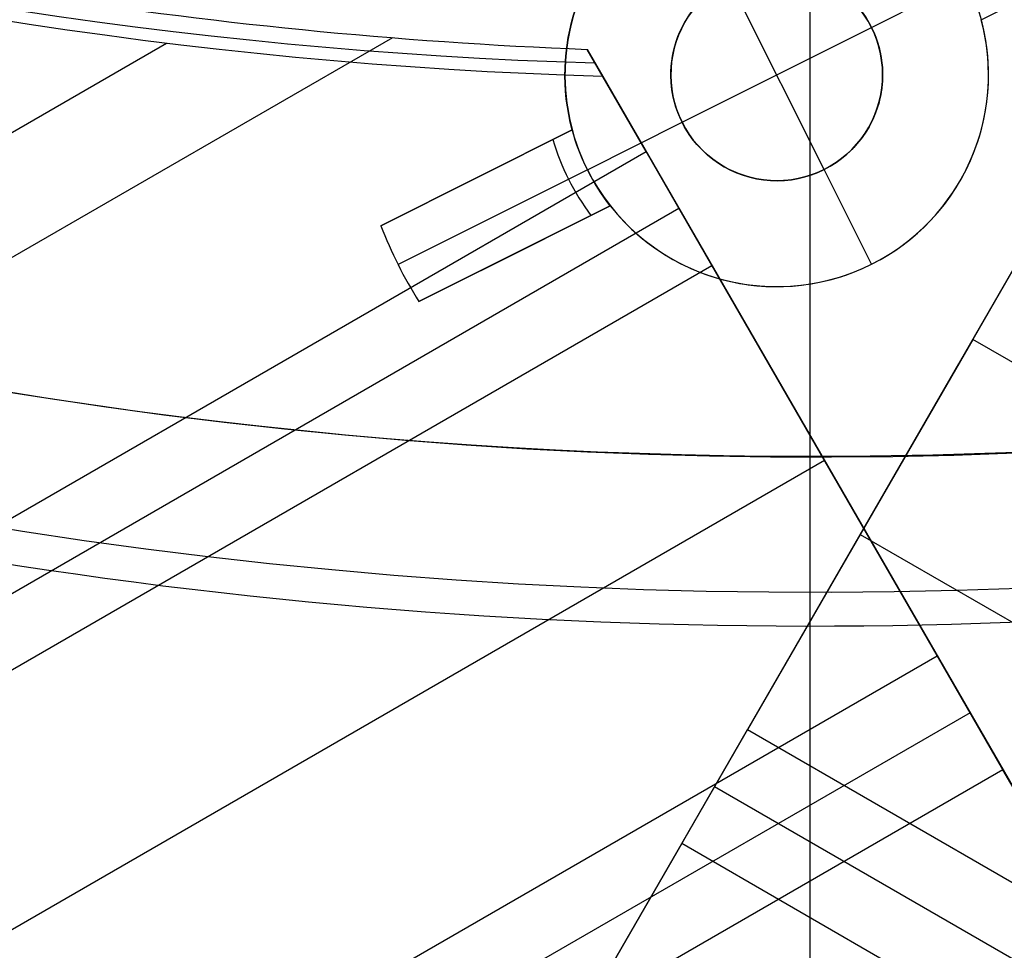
# Model space of a CAD drawing. Extents: x 16119 to 17321, y -6854 to -5812.
# Tile 12 of 68: x 16710 to 16722, y -6537 to -6526. Entities that reach past the tile are written whole.
import ezdxf

# ---------------------------------------------------------------- set-up
doc = ezdxf.new("R2010")
doc.units = 0
doc.layers.get('0').update_dxf_attribs({"linetype": 'CONTINUOUS'})
doc.layers.add('BLANCO_METALICO', color=7, linetype='CONTINUOUS')
doc.layers.add('COLOR', color=7, linetype='CONTINUOUS')

msp = doc.modelspace()

# ---------------------------------------------------------------- linework, layer by layer
for p, q in [((16714.75170638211, -6526.066088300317, 54.33859617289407), (16703.32069176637, -6532.665787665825, 54.33859617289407)), ((16170.18954274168, -6838.994286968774, 56.44244880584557), (16712.08320258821, -6526.131836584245, 56.44244880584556)), ((16717.04896480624, -6526.203457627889, 54.16208051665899), (16717.2344868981, -6526.524791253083, 55.76924850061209)), ((16717.74488644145, -6527.408829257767, 53.96826291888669), (16717.04896480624, -6526.203457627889, 54.16208051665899)), ((16717.2344868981, -6526.524791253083, 55.76924850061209), (16724.66764291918, -6539.399395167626, 52.33708992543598)), ((16715.73103808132, -6539.794014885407, 80.45597171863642), (16723.12159573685, -6526.993193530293, 77.04348236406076)), ((16704.80793132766, -6534.877983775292, 53.96826291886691), (16717.74488644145, -6527.408829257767, 53.96826291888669)), ((16718.52150768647, -6528.753976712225, 53.12237594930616), (16717.74488644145, -6527.408829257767, 53.96826291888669)), ((16718.13319706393, -6528.08140298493, 53.54531943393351), (16704.59073547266, -6535.900146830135, 53.54531943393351)), ((16722.37820513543, -6528.28078381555, 75.33412463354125), (16721.60158389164, -6529.625931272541, 76.18001160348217)), ((16718.35899378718, -6528.472494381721, 53.29938422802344), (16722.58356599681, -6535.789668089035, 53.29938405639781)), ((16172.93453899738, -6843.748759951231, 53.12237594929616), (16718.52150768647, -6528.753976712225, 53.12237594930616)), ((16721.18094549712, -6533.36025811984, 52.38170944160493), (16718.52150768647, -6528.753976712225, 53.12237594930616)), ((16721.60158389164, -6529.625931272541, 76.18001160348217), (16718.94214608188, -6534.232212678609, 76.92067811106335)), ((16736.12161292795, -6538.009073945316, 76.18001160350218), (16721.60158389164, -6529.625931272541, 76.18001160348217)), ((16717.96872484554, -6535.91822771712, 77.8213748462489), (16721.43688478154, -6529.911198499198, 77.82137470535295)), ((16719.85122659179, -6531.057117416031, 52.75204269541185), (16174.26425790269, -6846.051900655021, 52.75204269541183)), ((16720.27186498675, -6531.929071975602, 76.55034485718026), (17265.85883367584, -6846.923855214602, 76.55034485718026)), ((16720.85830386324, -6532.801426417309, 54.09600035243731), (16720.85830384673, -6532.801426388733, 52.47156672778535)), ((16175.593976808, -6848.355041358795, 52.38170944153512), (16721.18094549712, -6533.36025811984, 52.38170944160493)), ((16721.957566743, -6534.70540557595, 51.53582247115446), (16721.18094549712, -6533.36025811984, 52.38170944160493)), ((16719.31384139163, -6533.588417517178, 78.80166107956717), (16719.31384137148, -6533.588417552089, 76.81715914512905)), ((16721.56925612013, -6534.032831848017, 51.95876595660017), (16175.98228743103, -6849.027615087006, 51.95876595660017)), ((16718.16552483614, -6535.577360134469, 77.76656508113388), (16718.94214608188, -6534.232212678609, 76.92067811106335)), ((16718.94214608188, -6534.232212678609, 76.92067811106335), (17264.52911477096, -6849.226995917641, 76.92067811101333)), ((16721.957566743, -6534.70540557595, 51.53582247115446), (16176.37059805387, -6849.700188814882, 51.53582247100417)), ((16724.49361790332, -6539.097975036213, 50.82951975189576), (16721.957566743, -6534.70540557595, 51.53582247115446)), ((16718.55383545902, -6534.904786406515, 77.3436215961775), (17264.14080414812, -6849.899569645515, 77.3436215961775)), ((16718.16552483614, -6535.577360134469, 77.76656508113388), (16715.50608702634, -6540.183641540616, 78.50723158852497)), ((17263.7524935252, -6850.572143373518, 77.7665650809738), (16718.16552483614, -6535.577360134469, 77.76656508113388))]:
    msp.add_line(p, q)
at = {"extrusion": (0.1124755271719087, 0.1948133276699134, 0.9743700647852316)}
msp.add_lwpolyline([(-17751.20030889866, -2732.071003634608), (-17751.71085849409, -2731.762035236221), (-17752.21940430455, -2731.448370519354), (-17752.72588590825, -2731.130028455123), (-17753.23024307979, -2730.807029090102), (-17753.73241581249, -2730.479393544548), (-17754.23234434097, -2730.147144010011), (-17754.72996916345, -2729.810303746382), (-17755.22523106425, -2729.468897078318), (-17755.71807113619, -2729.122949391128), (-17756.20843080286, -2728.772487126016), (-17756.69625184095, -2728.417537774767), (-17757.18147640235, -2728.058129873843), (-17757.66404703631, -2727.694292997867), (-17758.14390671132, -2727.326057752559), (-17758.62099883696, -2726.953455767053), (-17759.09526728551, -2726.576519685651), (-17759.56665641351, -2726.195283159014), (-17760.03511108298, -2725.80978083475), (-17760.50057668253, -2725.420048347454), (-17760.96299914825, -2725.026122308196), (-17761.42232498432, -2724.62804029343), (-17761.87850128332, -2724.225840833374), (-17762.33147574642, -2723.81956339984), (-17762.78119670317, -2723.409248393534), (-17763.22761313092, -2722.994937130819), (-17763.6706746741, -2722.57667182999), (-17764.11033166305, -2722.154495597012), (-17764.54653513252, -2721.728452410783), (-17764.97923683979, -2721.298587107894), (-17765.40838928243, -2720.864945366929), (-17765.83394571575, -2720.427573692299), (-17766.25586016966, -2719.986519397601), (-17766.6740874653, -2719.541830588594), (-17767.08858323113, -2719.09355614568), (-17767.49930391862, -2718.641745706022), (-17767.90620681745, -2718.186449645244), (-17768.30925007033, -2717.727719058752), (-17768.70839268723, -2717.26560574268), (-17769.10359455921, -2716.800162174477), (-17769.49481647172, -2716.331441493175), (-17769.8820201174, -2715.859497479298), (-17770.26516810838, -2715.384384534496), (-17770.64422398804, -2714.906157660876), (-17771.01915224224, -2714.424872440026), (-17771.38991831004, -2713.940585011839), (-17771.75648859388, -2713.453352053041), (-17772.11883046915, -2712.963230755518), (-17772.47691229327, -2712.470278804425), (-17772.83070341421, -2711.974554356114), (-17773.18017417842, -2711.476116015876), (-17773.52529593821, -2710.975022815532), (-17773.86604105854, -2710.471334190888), (-17774.20238292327, -2709.965109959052), (-17774.53429594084, -2709.456410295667), (-17774.86175554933, -2708.945295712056), (-17775.18473822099, -2708.43182703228), (-17775.50322146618, -2707.916065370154), (-17775.81718383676, -2707.398072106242), (-17776.1266049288, -2706.877908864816), (-17776.43146538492, -2706.355637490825), (-17776.73174689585, -2705.83132002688), (-17777.02743220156, -2705.305018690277), (-17777.31850509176, -2704.776795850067), (-17777.60495040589, -2704.246714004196), (-17777.8867540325, -2703.714835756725), (-17778.16390290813, -2703.181223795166), (-17778.43638501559, -2702.645940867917), (-17778.70418938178, -2702.109049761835), (-17778.96730607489, -2701.57061327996), (-17779.22572620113, -2701.030694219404), (-17779.47944190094, -2700.489355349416), (-17779.72844634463, -2699.946659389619), (-17779.97273372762, -2699.402668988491), (-17780.21229926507, -2698.857446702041), (-17780.44713918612, -2698.311054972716), (-17780.67725072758, -2697.763556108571), (-17780.90263212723, -2697.21501226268), (-17781.12328261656, -2696.665485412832), (-17781.33920241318, -2696.115037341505), (-17781.55039271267, -2695.563729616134), (-17781.75685568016, -2695.011623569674), (-17781.95859444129, -2694.458780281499), (-17782.15561307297, -2693.905260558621), (-17782.34791659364, -2693.351124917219), (-17782.53551095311, -2692.796433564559), (-17782.7184030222, -2692.241246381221), (-17782.89660058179, -2691.685622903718), (-17783.07011231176, -2691.129622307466), (-17783.23894777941, -2690.573303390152), (-17783.40311742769, -2690.016724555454), (-17783.56263256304, -2689.459943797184), (-17783.71750534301, -2688.903018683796), (-17783.86774876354, -2688.346006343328), (-17784.01337664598, -2687.788963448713), (-17784.15440362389, -2687.231946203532), (-17784.29084512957, -2686.675010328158), (-17784.4227173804, -2686.118211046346), (-17784.55003736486, -2685.561603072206), (-17784.67282282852, -2685.005240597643), (-17784.79109225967, -2684.449177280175), (-17784.90486487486, -2683.893466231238), (-17785.0141606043, -2683.338160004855), (-17785.119000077, -2682.783310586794), (-17785.21940460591, -2682.228969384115), (-17785.31539617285, -2681.675187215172), (-17785.40699741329, -2681.122014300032), (-17785.49423160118, -2680.569500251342), (-17785.57712263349, -2680.017694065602), (-17785.65569501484, -2679.466644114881), (-17785.72997384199, -2678.916398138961), (-17785.79998478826, -2678.367003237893), (-17785.86575408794, -2677.81850586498), (-17785.9273085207, -2677.270951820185), (-17785.9846753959, -2676.724386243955), (-17786.03788253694, -2676.178853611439), (-17786.08695826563, -2675.634397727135), (-17786.13193138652, -2675.091061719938), (-17786.17283117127, -2674.54888803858), (-17786.20968734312, -2674.007918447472), (-17786.24253006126, -2673.468194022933), (-17786.2713899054, -2672.929755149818), (-17786.2962978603, -2672.392641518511), (-17786.31728530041, -2671.856892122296), (-17786.3343839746, -2671.322545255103), (-17786.34762599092, -2670.789638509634), (-17786.35704380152, -2670.258208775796), (-17786.36267018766, -2669.728292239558), (-17786.36453824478, -2669.199924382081), (-17786.36273902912, -2668.681383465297), (-17786.35732037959, -2668.161350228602), (-17786.3482510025, -2667.639858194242), (-17786.33549989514, -2667.116941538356), (-17786.31903635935, -2666.592635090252), (-17786.29883001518, -2666.066974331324), (-17786.27485081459, -2665.539995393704), (-17786.24706905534, -2665.011735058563), (-17786.2154553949, -2664.482230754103), (-17786.1799808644, -2663.95152055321), (-17786.14061688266, -2663.419643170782), (-17786.09733527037, -2662.886637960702), (-17786.05010826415, -2662.352544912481), (-17785.9989085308, -2661.817404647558), (-17785.94370918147, -2661.281258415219), (-17785.88448378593, -2660.744148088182), (-17785.82120638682, -2660.206116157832), (-17785.75385151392, -2659.667205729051), (-17785.68239419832, -2659.127460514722), (-17785.60680998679, -2658.586924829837), (-17785.52707495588, -2658.045643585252), (-17785.44316572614, -2657.503662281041), (-17785.35505947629, -2656.961026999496), (-17785.2627339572, -2656.417784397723), (-17785.16616750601, -2655.87398169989), (-17785.06533906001, -2655.329666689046), (-17784.96022817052, -2654.784887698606), (-17784.85081501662, -2654.239693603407), (-17784.73708041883, -2653.694133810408), (-17784.61900585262, -2653.148258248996), (-17784.49657346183, -2652.6021173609), (-17784.3697660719, -2652.055762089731), (-17784.23856720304, -2651.509243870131), (-17784.10296108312, -2650.96261461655), (-17783.96293266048, -2650.415926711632), (-17783.81846761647, -2649.869232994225), (-17783.66955237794, -2649.322586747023), (-17783.51617412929, -2648.776041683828), (-17783.35832082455, -2648.229651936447), (-17783.19598119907, -2647.683472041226), (-17783.02914478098, -2647.137556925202), (-17782.85780190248, -2646.591961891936), (-17782.68194371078, -2646.04674260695), (-17782.50156217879, -2645.501955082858), (-17782.31665011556, -2644.95765566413), (-17782.12720117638, -2644.413901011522), (-17781.93320987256, -2643.870748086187), (-17781.73467158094, -2643.328254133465), (-17781.53158255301, -2642.786476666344), (-17781.32393992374, -2642.245473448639), (-17781.11174172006, -2641.705302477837), (-17780.89498686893, -2641.166021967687), (-17780.67367520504, -2640.627690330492), (-17780.44780747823, -2640.090366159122), (-17780.21738536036, -2639.55410820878), (-17779.98241145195, -2639.018975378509), (-17779.74288928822, -2638.485026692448), (-17779.49882334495, -2637.952321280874), (-17779.25021904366, -2637.420918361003), (-17778.99708275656, -2636.890877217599), (-17778.73942181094, -2636.36225718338), (-17778.47724449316, -2635.835117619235), (-17778.21056005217, -2635.309517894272), (-17777.93937870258, -2634.785517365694), (-17777.66371162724, -2634.26317535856), (-17777.38357097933, -2633.742551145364), (-17777.09896988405, -2633.223703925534), (-17776.80992243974, -2632.7066928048), (-17776.5164437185, -2632.191576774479), (-17776.21854976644, -2631.678414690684), (-17775.91625760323, -2631.167265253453), (-17775.60958522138, -2630.658186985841), (-17775.29855158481, -2630.151238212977), (-17774.98317662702, -2629.646477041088), (-17774.66348124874, -2629.143961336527), (-17774.33948731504, -2628.643748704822), (-17774.01121765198, -2628.145896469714), (-17773.67869604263, -2627.650461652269), (-17773.34194722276, -2627.157500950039), (-17773.00099687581, -2626.667070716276), (-17772.65587162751, -2626.179226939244), (-17772.30659903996, -2625.694025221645), (-17771.95320760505, -2625.211520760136), (-17771.59572673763, -2624.731768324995), (-17771.23418676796, -2624.254822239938), (-17770.86861893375, -2623.780736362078), (-17770.49905537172, -2623.309564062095), (-17770.12552910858, -2622.841358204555), (-17769.74807405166, -2622.376171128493), (-17769.36672497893, -2621.914054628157), (-17768.98151752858, -2621.455059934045), (-17768.59248818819, -2620.999237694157), (-17768.19967428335, -2620.546637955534), (-17767.80311396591, -2620.097310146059), (-17767.40284620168, -2619.651303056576), (-17766.99891075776, -2619.208664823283), (-17766.59134818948, -2618.769442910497), (-17766.18019982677, -2618.333684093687), (-17765.7655077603, -2617.90143444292), (-17765.34731482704, -2617.472739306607), (-17764.9256645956, -2617.047643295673), (-17764.50060135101, -2616.62619026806), (-17764.07217007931, -2616.208423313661), (-17763.64041645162, -2615.794384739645), (-17763.20538680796, -2615.384116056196), (-17762.7671281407, -2614.977657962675), (-17762.3256880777, -2614.575050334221), (-17761.88111486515, -2614.176332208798), (-17761.43345735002, -2613.781541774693), (-17760.98276496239, -2613.390716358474), (-17760.52908769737, -2613.003892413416), (-17760.07247609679, -2612.6211055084), (-17759.61298123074, -2612.242390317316), (-17759.15065467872, -2611.867780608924), (-17758.68554851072, -2611.497309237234), (-17758.21771526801, -2611.131008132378), (-17757.74720794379, -2610.768908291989), (-17757.27407996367, -2610.411039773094), (-17756.79838516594, -2610.05743168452), (-17756.32017778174, -2609.708112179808), (-17755.83951241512, -2609.363108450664), (-17755.35644402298, -2609.022446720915), (-17754.87102789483, -2608.686152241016), (-17754.38331963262, -2608.354249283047), (-17753.89337513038, -2608.026761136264), (-17753.40125055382, -2607.703710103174), (-17752.90700231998, -2607.385117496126), (-17752.41068707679, -2607.071003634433)], dxfattribs=at)
at = {"extrusion": (0.1124755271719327, 0.1948133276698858, 0.9743700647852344)}
msp.add_lwpolyline([(-17750.28945111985, -2607.071003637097), (-17750.81052073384, -2607.37579482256), (-17751.32964040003, -2607.685445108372), (-17751.84674684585, -2607.999936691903), (-17752.36177696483, -2608.319250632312), (-17752.87466784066, -2608.643366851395), (-17753.38535677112, -2608.972264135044), (-17753.89378129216, -2609.305920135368), (-17754.39987920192, -2609.644311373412), (-17754.90358858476, -2609.987413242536), (-17755.40484783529, -2610.335200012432), (-17755.90359568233, -2610.687644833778), (-17756.39977121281, -2611.044719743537), (-17756.89331389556, -2611.406395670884), (-17757.38416360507, -2611.77264244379), (-17757.87226064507, -2612.143428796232), (-17758.35754577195, -2612.518722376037), (-17758.83996021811, -2612.898489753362), (-17759.31944571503, -2613.282696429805), (-17759.79594451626, -2613.671306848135), (-17760.26939942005, -2614.06428440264), (-17760.73975379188, -2614.461591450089), (-17761.20695158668, -2614.863189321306), (-17761.67093737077, -2615.269038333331), (-17762.13165634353, -2615.679097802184), (-17762.5890543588, -2616.093326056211), (-17763.04307794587, -2616.511680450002), (-17763.49367433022, -2616.934117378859), (-17763.94079145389, -2617.360592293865), (-17764.38437799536, -2617.791059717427), (-17764.82438338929, -2618.225473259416), (-17765.26075784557, -2618.663785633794), (-17765.69345236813, -2619.105948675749), (-17766.12241877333, -2619.551913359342), (-17766.54760970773, -2620.001629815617), (-17766.96897866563, -2620.455047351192), (-17767.38648000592, -2620.912114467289), (-17767.80006896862, -2621.372778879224), (-17768.20970169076, -2621.836987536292), (-17768.61533522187, -2622.304686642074), (-17769.01692753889, -2622.775821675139), (-17769.41443756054, -2623.250337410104), (-17769.8078251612, -2623.728177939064), (-17770.19705118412, -2624.209286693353), (-17770.58207745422, -2624.693606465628), (-17770.96286679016, -2625.181079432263), (-17771.33938301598, -2625.671647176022), (-17771.71159097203, -2626.165250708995), (-17772.07945652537, -2626.661830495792), (-17772.44294657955, -2627.161326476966), (-17772.80202908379, -2627.663678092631), (-17773.15667304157, -2628.168824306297), (-17773.50684851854, -2628.676703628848), (-17773.85252664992, -2629.187254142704), (-17774.19367964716, -2629.700413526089), (-17774.53028080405, -2630.21611907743), (-17774.86230450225, -2630.734307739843), (-17775.18972621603, -2631.254916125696), (-17775.51252251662, -2631.777880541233), (-17775.83067107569, -2632.303137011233), (-17776.14415066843, -2632.830621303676), (-17776.45294117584, -2633.360268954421), (-17776.7570235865, -2633.892015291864), (-17777.0563799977, -2634.425795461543), (-17777.35099361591, -2634.961544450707), (-17777.64084875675, -2635.499197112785), (-17777.92593084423, -2636.038688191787), (-17778.20622640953, -2636.579952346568), (-17778.48172308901, -2637.122924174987), (-17778.75240962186, -2637.667538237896), (-17779.01827584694, -2638.213729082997), (-17779.27931269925, -2638.76143126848), (-17779.53551220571, -2639.3105793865), (-17779.78686748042, -2639.861108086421), (-17780.03337271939, -2640.412952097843), (-17780.27502319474, -2640.966046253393), (-17780.51181524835, -2641.520325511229), (-17780.74374628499, -2642.075724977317), (-17780.97081476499, -2642.632179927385), (-17781.19302019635, -2643.189625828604), (-17781.41036312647, -2643.747998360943), (-17781.62284513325, -2644.307233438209), (-17781.8304688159, -2644.867267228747), (-17782.03323778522, -2645.4280361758), (-17782.23115665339, -2645.989477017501), (-17782.4242310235, -2646.551526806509), (-17782.61246747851, -2647.114122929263), (-17782.7958735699, -2647.677203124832), (-17782.97445780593, -2648.240705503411), (-17783.1482296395, -2648.80456856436), (-17783.31719945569, -2649.368731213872), (-17783.48137855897, -2649.933132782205), (-17783.64077916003, -2650.497713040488), (-17783.79541436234, -2651.062412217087), (-17783.94529814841, -2651.627171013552), (-17784.09044536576, -2652.191930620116), (-17784.23087171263, -2652.756632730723), (-17784.36659372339, -2653.321219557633), (-17784.49762875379, -2653.885633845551), (-17784.62399496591, -2654.449818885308), (-17784.74571131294, -2655.013718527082), (-17784.86279752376, -2655.577277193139), (-17784.97527408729, -2656.140439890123), (-17785.08316223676, -2656.703152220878), (-17785.18648393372, -2657.265360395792), (-17785.28526185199, -2657.827011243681), (-17785.37951936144, -2658.388052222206), (-17785.46928051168, -2658.948431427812), (-17785.55457001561, -2659.508097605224), (-17785.63541323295, -2660.067000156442), (-17785.71183615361, -2660.625089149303), (-17785.78386538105, -2661.182315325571), (-17785.8515281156, -2661.738630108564), (-17785.91485213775, -2662.293985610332), (-17785.9738657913, -2662.848334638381), (-17786.0285979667, -2663.40163070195), (-17786.07907808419, -2663.953828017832), (-17786.12533607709, -2664.504881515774), (-17786.16740237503, -2665.054746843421), (-17786.20530788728, -2665.60338037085), (-17786.23908398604, -2666.150739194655), (-17786.26876248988, -2666.696781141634), (-17786.29437564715, -2667.241464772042), (-17786.31595611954, -2667.784749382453), (-17786.3335369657, -2668.326595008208), (-17786.34715162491, -2668.866962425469), (-17786.35683390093, -2669.405813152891), (-17786.36261794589, -2669.943109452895), (-17786.36453824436, -2670.478814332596), (-17786.36278657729, -2670.990457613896), (-17786.35751139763, -2671.503554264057), (-17786.34868263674, -2672.01807209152), (-17786.33627050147, -2672.533978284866), (-17786.32024548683, -2673.051239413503), (-17786.30057838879, -2673.569821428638), (-17786.27724031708, -2674.089689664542), (-17786.25020270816, -2674.610808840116), (-17786.21943733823, -2675.133143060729), (-17786.18491633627, -2675.656655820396), (-17786.14661219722, -2676.181310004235), (-17786.10449779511, -2676.707067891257), (-17786.05854639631, -2677.233891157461), (-17786.00873167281, -2677.761740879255), (-17785.95502771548, -2678.2905775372), (-17785.89740904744, -2678.820361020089), (-17785.83585063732, -2679.351050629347), (-17785.77032791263, -2679.882605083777), (-17785.7008167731, -2680.414982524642), (-17785.627293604, -2680.94814052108), (-17785.54973528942, -2681.482036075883), (-17785.46811922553, -2682.016625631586), (-17785.38242333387, -2682.55186507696), (-17785.29262607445, -2683.087709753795), (-17785.19870645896, -2683.624114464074), (-17785.10064406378, -2684.16103347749), (-17784.99841904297, -2684.698420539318), (-17784.89201214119, -2685.236228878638), (-17784.78140470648, -2685.774411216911), (-17784.66657870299, -2686.312919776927), (-17784.54751672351, -2686.851706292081), (-17784.424202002, -2687.390722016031), (-17784.29661842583, -2687.929917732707), (-17784.16475054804, -2688.46924376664), (-17784.02858359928, -2689.008649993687), (-17783.88810349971, -2689.548085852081), (-17783.7432968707, -2690.087500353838), (-17783.59415104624, -2690.626842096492), (-17783.44065408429, -2691.166059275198), (-17783.28279477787, -2691.705099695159), (-17783.12056266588, -2692.243910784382), (-17782.95394804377, -2692.782439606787), (-17782.78294197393, -2693.320632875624), (-17782.60753629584, -2693.858436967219), (-17782.42772363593, -2694.395797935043), (-17782.24349741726, -2694.932661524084), (-17782.05485186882, -2695.468973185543), (-17781.86178203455, -2696.004678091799), (-17781.66428378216, -2696.539721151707), (-17781.46235381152, -2697.074047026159), (-17781.25598966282, -2697.607600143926), (-17781.04518972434, -2698.140324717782), (-17780.82995323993, -2698.672164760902), (-17780.61028031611, -2699.203064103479), (-17780.38617192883, -2699.732966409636), (-17780.15762992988, -2700.261815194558), (-17779.92465705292, -2700.789553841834), (-17779.68725691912, -2701.316125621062), (-17779.44543404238, -2701.841473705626), (-17779.19919383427, -2702.365541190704), (-17778.94854260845, -2702.888271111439), (-17778.69348758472, -2703.409606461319), (-17778.43403689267, -2703.929490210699), (-17778.17019957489, -2704.447865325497), (-17777.90198558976, -2704.964674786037), (-17777.62940581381, -2705.479861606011), (-17777.35247204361, -2705.993368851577), (-17777.07119699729, -2706.505139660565), (-17776.78559431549, -2707.015117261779), (-17776.49567856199, -2707.523244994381), (-17776.20146522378, -2708.029466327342), (-17775.90297071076, -2708.533724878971), (-17775.60021235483, -2709.035964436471), (-17775.29320840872, -2709.536128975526), (-17774.98197804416, -2710.034162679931), (-17774.6665413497, -2710.530009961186), (-17774.34691932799, -2711.023615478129), (-17774.02313389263, -2711.514924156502), (-17773.69520786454, -2712.003881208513), (-17773.3631649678, -2712.490432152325), (-17773.02702982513, -2712.974522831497), (-17772.68682795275, -2713.456099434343), (-17772.34258575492, -2713.935108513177), (-17771.9943305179, -2714.411497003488), (-17771.64209040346, -2714.885212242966), (-17771.28589444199, -2715.356201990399), (-17770.92577252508, -2715.824414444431), (-17770.56175539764, -2716.289798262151), (-17770.19387464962, -2716.752302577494), (-17769.82216270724, -2717.211877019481), (-17769.44665282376, -2717.668471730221), (-17769.06737906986, -2718.122037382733), (-17768.68437632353, -2718.572525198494), (-17768.29768025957, -2719.019886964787), (-17767.90732733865, -2719.46407505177), (-17767.51335479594, -2719.905042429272), (-17767.11580062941, -2720.342742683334), (-17766.71470358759, -2720.777130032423), (-17766.31010315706, -2721.208159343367), (-17765.90203954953, -2721.635786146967), (-17765.49055368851, -2722.059966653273), (-17765.0756871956, -2722.480657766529), (-17764.65748237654, -2722.897817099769), (-17764.23598220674, -2723.311402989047), (-17763.81123031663, -2723.721374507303), (-17763.3832709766, -2724.127691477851), (-17762.95214908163, -2724.530314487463), (-17762.51791013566, -2724.929204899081), (-17762.08060023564, -2725.324324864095), (-17761.64026605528, -2725.715637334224), (-17761.19695482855, -2726.103106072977), (-17760.75071433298, -2726.486695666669), (-17760.30159287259, -2726.866371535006), (-17759.84963926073, -2727.242099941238), (-17759.39490280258, -2727.613848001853), (-17758.93743327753, -2727.981583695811), (-17758.47728092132, -2728.34527587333), (-17758.01449640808, -2728.704894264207), (-17757.54913083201, -2729.060409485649), (-17757.08123568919, -2729.411793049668), (-17756.610862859, -2729.759017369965), (-17756.13806458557, -2730.102055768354), (-17755.66289345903, -2730.4408824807), (-17755.18540239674, -2730.775472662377), (-17754.70564462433, -2731.105802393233), (-17754.22367365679, -2731.431848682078), (-17753.73954327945, -2731.75358947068), (-17753.25330752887, -2732.071003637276)], dxfattribs=at)
at = {"extrusion": (0.112475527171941, -0.1948133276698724, 0.974370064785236)}
msp.add_lwpolyline([(11208.13449771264, -13653.76850550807), (11207.62394811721, -13653.45953710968), (11207.11540230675, -13653.14587239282), (11206.60892070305, -13652.82753032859), (11206.10456353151, -13652.50453096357), (11205.6023907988, -13652.17689541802), (11205.10246227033, -13651.84464588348), (11204.60483744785, -13651.50780561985), (11204.10957554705, -13651.16639895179), (11203.61673547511, -13650.8204512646), (11203.12637580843, -13650.46998899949), (11202.63855477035, -13650.11503964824), (11202.15333020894, -13649.75563174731), (11201.67075957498, -13649.39179487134), (11201.19089989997, -13649.02355962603), (11200.71380777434, -13648.65095764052), (11200.23953932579, -13648.27402155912), (11199.76815019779, -13647.89278503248), (11199.29969552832, -13647.50728270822), (11198.83422992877, -13647.11755022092), (11198.37180746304, -13646.72362418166), (11197.91248162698, -13646.3255421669), (11197.45630532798, -13645.92334270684), (11197.00333086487, -13645.51706527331), (11196.55360990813, -13645.106750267), (11196.10719348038, -13644.69243900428), (11195.66413193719, -13644.27417370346), (11195.22447494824, -13643.85199747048), (11194.78827147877, -13643.42595428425), (11194.35556977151, -13642.99608898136), (11193.92641732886, -13642.5624472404), (11193.50086089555, -13642.12507556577), (11193.07894644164, -13641.68402127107), (11192.66071914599, -13641.23933246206), (11192.24622338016, -13640.79105801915), (11191.83550269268, -13640.33924757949), (11191.42859979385, -13639.88395151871), (11191.02555654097, -13639.42522093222), (11190.62641392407, -13638.96310761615), (11190.23121205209, -13638.49766404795), (11189.83999013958, -13638.02894336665), (11189.4527864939, -13637.55699935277), (11189.06963850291, -13637.08188640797), (11188.69058262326, -13636.60365953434), (11188.31565436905, -13636.1223743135), (11187.94488830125, -13635.63808688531), (11187.57831801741, -13635.15085392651), (11187.21597614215, -13634.66073262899), (11186.85789431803, -13634.1677806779), (11186.50410319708, -13633.67205622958), (11186.15463243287, -13633.17361788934), (11185.80951067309, -13632.672524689), (11185.46876555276, -13632.16883606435), (11185.13242368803, -13631.66261183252), (11184.80051067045, -13631.15391216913), (11184.47305106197, -13630.64279758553), (11184.15006839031, -13630.12932890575), (11183.83158514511, -13629.61356724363), (11183.51762277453, -13629.09557397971), (11183.20820168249, -13628.57541073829), (11182.90334122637, -13628.05313936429), (11182.60305971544, -13627.52882190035), (11182.30737440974, -13627.00252056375), (11182.01630151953, -13626.47429772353), (11181.7298562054, -13625.94421587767), (11181.44805257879, -13625.41233763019), (11181.17090370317, -13624.87872566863), (11180.8984215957, -13624.34344274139), (11180.63061722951, -13623.8065516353), (11180.36750053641, -13623.26811515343), (11180.10908041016, -13622.72819609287), (11179.85536471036, -13622.18685722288), (11179.60636026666, -13621.64416126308), (11179.36207288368, -13621.10017086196), (11179.12250734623, -13620.55494857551), (11178.88766742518, -13620.00855684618), (11178.65755588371, -13619.46105798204), (11178.43217448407, -13618.91251413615), (11178.21152399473, -13618.3629872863), (11177.99560419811, -13617.81253921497), (11177.78441389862, -13617.2612314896), (11177.57795093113, -13616.70912544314), (11177.37621217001, -13616.15628215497), (11177.17919353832, -13615.60276243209), (11176.98689001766, -13615.04862679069), (11176.79929565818, -13614.49393543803), (11176.6164035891, -13613.93874825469), (11176.4382060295, -13613.38312477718), (11176.26469429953, -13612.82712418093), (11176.09585883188, -13612.27080526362), (11175.9316891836, -13611.71422642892), (11175.77217404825, -13611.15744567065), (11175.61730126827, -13610.60052055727), (11175.46705784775, -13610.0435082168), (11175.32142996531, -13609.48646532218), (11175.18040298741, -13608.929448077), (11175.04396148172, -13608.37251220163), (11174.9120892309, -13607.81571291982), (11174.78476924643, -13607.25910494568), (11174.66198378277, -13606.70274247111), (11174.54371435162, -13606.14667915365), (11174.42994173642, -13605.59096810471), (11174.32064600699, -13605.03566187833), (11174.2158065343, -13604.48081246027), (11174.11540200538, -13603.92647125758), (11174.01941043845, -13603.37268908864), (11173.927809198, -13602.8195161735), (11173.84057501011, -13602.26700212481), (11173.7576839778, -13601.71519593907), (11173.67911159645, -13601.16414598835), (11173.6048327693, -13600.61390001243), (11173.53482182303, -13600.06450511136), (11173.46905252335, -13599.51600773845), (11173.40749809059, -13598.96845369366), (11173.35013121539, -13598.42188811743), (11173.29692407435, -13597.87635548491), (11173.24784834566, -13597.33189960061), (11173.20287522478, -13596.78856359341), (11173.16197544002, -13596.24638991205), (11173.12511926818, -13595.70542032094), (11173.09227655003, -13595.1656958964), (11173.06341670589, -13594.62725702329), (11173.03850875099, -13594.09014339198), (11173.01752131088, -13593.55439399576), (11173.0004226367, -13593.02004712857), (11172.98718062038, -13592.4871403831), (11172.97776280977, -13591.95571064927), (11172.97213642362, -13591.42579411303), (11172.97026836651, -13590.89742625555)], dxfattribs=at)
at = {"extrusion": (0.1124755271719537, -0.1948133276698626, 0.9743700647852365)}
msp.add_lwpolyline([(11172.97026836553, -13592.17631620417), (11172.97202003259, -13592.68795948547), (11172.97729521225, -13593.20105613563), (11172.98612397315, -13593.7155739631), (11172.99853610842, -13594.23148015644), (11173.01456112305, -13594.74874128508), (11173.03422822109, -13595.26732330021), (11173.05756629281, -13595.78719153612), (11173.08460390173, -13596.30831071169), (11173.11536927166, -13596.8306449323), (11173.14989027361, -13597.35415769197), (11173.18819441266, -13597.87881187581), (11173.23030881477, -13598.40456976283), (11173.27626021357, -13598.93139302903), (11173.32607493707, -13599.45924275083), (11173.37977889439, -13599.98807940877), (11173.43739756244, -13600.51786289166), (11173.49895597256, -13601.04855250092), (11173.56447869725, -13601.58010695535), (11173.63398983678, -13602.11248439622), (11173.70751300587, -13602.64564239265), (11173.78507132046, -13603.17953794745), (11173.86668738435, -13603.71412750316), (11173.95238327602, -13604.24936694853), (11174.04218053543, -13604.78521162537), (11174.13610015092, -13605.32161633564), (11174.2341625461, -13605.85853534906), (11174.33638756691, -13606.39592241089), (11174.44279446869, -13606.93373075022), (11174.5534019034, -13607.47191308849), (11174.66822790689, -13608.0104216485), (11174.78728988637, -13608.54920816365), (11174.91060460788, -13609.0882238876), (11175.03818818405, -13609.62741960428), (11175.17005606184, -13610.16674563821), (11175.30622301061, -13610.70615186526), (11175.44670311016, -13611.24558772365), (11175.59150973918, -13611.78500222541), (11175.74065556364, -13612.32434396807), (11175.89415252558, -13612.86356114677), (11176.05201183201, -13613.40260156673), (11176.214243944, -13613.94141265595), (11176.38085856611, -13614.47994147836), (11176.55186463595, -13615.01813474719), (11176.72727031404, -13615.55593883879), (11176.90708297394, -13616.09329980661), (11177.09130919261, -13616.63016339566), (11177.27995474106, -13617.16647505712), (11177.47302457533, -13617.70217996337), (11177.67052282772, -13618.23722302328), (11177.87245279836, -13618.77154889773), (11178.07881694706, -13619.3051020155), (11178.28961688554, -13619.83782658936), (11178.50485336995, -13620.36966663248), (11178.72452629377, -13620.90056597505), (11178.94863468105, -13621.43046828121), (11179.17717667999, -13621.95931706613), (11179.41014955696, -13622.48705571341), (11179.64754969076, -13623.01362749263), (11179.8893725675, -13623.5389755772), (11180.13561277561, -13624.06304306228), (11180.38626400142, -13624.58577298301), (11180.64131902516, -13625.10710833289), (11180.9007697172, -13625.62699208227), (11181.16460703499, -13626.14536719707), (11181.43282102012, -13626.66217665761), (11181.70540079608, -13627.17736347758), (11181.98233456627, -13627.69087072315), (11182.2636096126, -13628.20264153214), (11182.5492122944, -13628.71261913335), (11182.8391280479, -13629.22074686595), (11183.1333413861, -13629.72696819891), (11183.43183589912, -13630.23122675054), (11183.73459425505, -13630.73346630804), (11184.04159820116, -13631.2336308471), (11184.35282856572, -13631.7316645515), (11184.66826526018, -13632.22751183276), (11184.98788728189, -13632.7211173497), (11185.31167271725, -13633.21242602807), (11185.63959874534, -13633.70138308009), (11185.97164164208, -13634.1879340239), (11186.30777678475, -13634.67202470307), (11186.64797865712, -13635.15360130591), (11186.99222085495, -13635.63261038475), (11187.34047609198, -13636.10899887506), (11187.69271620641, -13636.58271411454), (11188.04891216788, -13637.05370386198), (11188.4090340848, -13637.52191631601), (11188.77305121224, -13637.98730013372), (11189.14093196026, -13638.44980444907), (11189.51264390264, -13638.90937889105), (11189.88815378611, -13639.3659736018), (11190.26742754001, -13639.81953925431), (11190.65043028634, -13640.27002707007), (11191.0371263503, -13640.71738883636), (11191.42747927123, -13641.16157692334), (11191.82145181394, -13641.60254430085), (11192.21900598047, -13642.04024455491), (11192.6201030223, -13642.474631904), (11193.02470345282, -13642.90566121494), (11193.43276706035, -13643.33328801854), (11193.84425292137, -13643.75746852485), (11194.25911941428, -13644.1781596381), (11194.67732423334, -13644.59531897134), (11195.09882440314, -13645.00890486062), (11195.52357629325, -13645.41887637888), (11195.95153563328, -13645.82519334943), (11196.38265752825, -13646.22781635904), (11196.81689647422, -13646.62670677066), (11197.25420637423, -13647.02182673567), (11197.6945405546, -13647.4131392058), (11198.13785178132, -13647.80060794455), (11198.58409227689, -13648.18419753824), (11199.03321373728, -13648.56387340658), (11199.48516734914, -13648.93960181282), (11199.9399038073, -13649.31134987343), (11200.39737333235, -13649.67908556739), (11200.85752568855, -13650.04277774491), (11201.3203102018, -13650.40239613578), (11201.78567577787, -13650.75791135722), (11202.25357092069, -13651.10929492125), (11202.72394375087, -13651.45651924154), (11203.19674202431, -13651.79955763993), (11203.67191315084, -13652.13838435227), (11204.14940421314, -13652.47297453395), (11204.62916198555, -13652.80330426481), (11205.11113295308, -13653.12935055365), (11205.59526333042, -13653.45109134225), (11206.08149908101, -13653.76850550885)], dxfattribs=at)
at = {"extrusion": (0.1124755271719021, -0.1948133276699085, 0.9743700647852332)}
msp.add_lwpolyline([(11170.67026836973, -13590.89742625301), (11170.67201584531, -13591.41667502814), (11170.67727806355, -13591.93737430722), (11170.68608451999, -13592.45949253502), (11170.69846444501, -13592.98299755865), (11170.71444679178, -13593.50785662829), (11170.7340602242, -13594.03403639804), (11170.75733310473, -13594.56150292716), (11170.78429348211, -13595.09022168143), (11170.81496907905, -13595.62015753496), (11170.84938727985, -13596.15127477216), (11170.88757511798, -13596.68353709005), (11170.92955926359, -13597.21690760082), (11170.97536601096, -13597.75134883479), (11171.02502126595, -13598.28682274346), (11171.07855053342, -13598.82329070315), (11171.13597890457, -13599.36071351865), (11171.19733104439, -13599.89905142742), (11171.26263117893, -13600.43826410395), (11171.33190308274, -13600.97831066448), (11171.40517006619, -13601.51914967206), (11171.4824549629, -13602.06073914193), (11171.56378011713, -13602.60303654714), (11171.64916737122, -13603.14599882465), (11171.7386380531, -13603.68958238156), (11171.83221296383, -13604.23374310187), (11171.92991236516, -13604.77843635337), (11172.03175596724, -13605.32361699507), (11172.13776291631, -13605.86923938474), (11172.24795178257, -13606.41525738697), (11172.36234054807, -13606.96162438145), (11172.48094659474, -13607.50829327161), (11172.60378669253, -13608.05521649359), (11172.73087698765, -13608.60234602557), (11172.86223299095, -13609.14963339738), (11172.99786956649, -13609.69702970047), (11173.13780092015, -13610.24448559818), (11173.28204058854, -13610.79195133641), (11173.43060142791, -13611.33937675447), (11173.58349560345, -13611.88671129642), (11173.74073457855, -13612.43390402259), (11173.90232910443, -13612.98090362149), (11174.06828920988, -13613.52765842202), (11174.2386241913, -13614.07411640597), (11174.41334260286, -13614.6202252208), (11174.59245224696, -13615.16593219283), (11174.77596016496, -13615.71118434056), (11174.96387262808, -13616.25592838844), (11175.15619512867, -13616.80011078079), (11175.35293237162, -13617.34367769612), (11175.55408826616, -13617.88657506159), (11175.75966591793, -13618.42874856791), (11175.9696676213, -13618.97014368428), (11176.18409485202, -13619.51070567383), (11176.40294826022, -13620.05037960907), (11176.62622766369, -13620.58911038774), (11176.85393204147, -13621.12684274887), (11177.08605952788, -13621.66352128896), (11177.32260740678, -13622.19909047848), (11177.56357210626, -13622.73349467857), (11177.80894919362, -13623.26667815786), (11178.05873337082, -13623.79858510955), (11178.31291847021, -13624.32915966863), (11178.57149745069, -13624.85834592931), (11178.83446239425, -13625.38608796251), (11179.10180450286, -13625.91232983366), (11179.37351409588, -13626.43701562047), (11179.64958060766, -13626.96008943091), (11179.92999258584, -13627.48149542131), (11180.21473768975, -13628.00117781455), (11180.50380268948, -13628.51908091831), (11180.79717346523, -13629.03514914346), (11181.09483500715, -13629.54932702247), (11181.39677141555, -13630.06155922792), (11181.70296590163, -13630.57179059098), (11182.01340078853, -13631.07996612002), (11182.32805751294, -13631.5860310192), (11182.64691662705, -13632.08993070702), (11182.96995780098, -13632.59161083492), (11183.29715982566, -13633.09101730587), (11183.62850061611, -13633.58809629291), (11183.96395721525, -13634.0827942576), (11184.303505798, -13634.57505796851), (11184.647121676, -13635.06483451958), (11184.99477930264, -13635.5520713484), (11185.34645227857, -13636.03671625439), (11185.70211335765, -13636.51871741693), (11186.06173445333, -13636.99802341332), (11186.42528664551, -13637.47458323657), (11186.79274018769, -13637.94834631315), (11187.16406451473, -13638.41926252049), (11187.53922825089, -13638.88728220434), (11187.91819921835, -13639.35235619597), (11188.30094444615, -13639.81443582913), (11188.68743017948, -13640.27347295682), (11189.07762188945, -13640.7294199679), (11189.47148428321, -13641.18222980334), (11189.86898131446, -13641.63185597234), (11190.27007619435, -13642.07825256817), (11190.67473140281, -13642.5213742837), (11191.08290870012, -13642.96117642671), (11191.49456913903, -13643.39761493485), (11191.90967307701, -13643.83064639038), (11192.32818018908, -13644.26022803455), (11192.7500494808, -13644.68631778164), (11193.17523930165, -13645.10887423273), (11193.60370735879, -13645.52785668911), (11194.03541073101, -13645.94322516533), (11194.47030588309, -13646.35494040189), (11194.9083486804, -13646.76296387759), (11195.34949440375, -13647.16725782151), (11195.79369776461, -13647.56778522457), (11196.24091292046, -13647.96450985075), (11196.6910934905, -13648.35739624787), (11197.14419257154, -13648.74640975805), (11197.60016275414, -13649.13151652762), (11198.05895613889, -13649.51268351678), (11198.52052435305, -13649.88987850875), (11198.98481856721, -13650.26307011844), (11199.45178951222, -13650.63222780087), (11199.92138749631, -13650.99732185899), (11200.39356242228, -13651.35832345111), (11200.86826380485, -13651.71520459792), (11201.34544078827, -13652.06793818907), (11201.82504216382, -13652.41649798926), (11202.30701638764, -13652.76085864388), (11202.79131159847, -13653.10099568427), (11203.2778756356, -13653.43688553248), (11203.76665605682, -13653.76850550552)], dxfattribs=at)
at = {"extrusion": (0.112475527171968, -0.1948133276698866, 0.97437006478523)}
msp.add_lwpolyline([(11201.92669210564, -13653.76850550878), (11201.46076136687, -13653.4311819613), (11200.997101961, -13653.08992221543), (11200.53576076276, -13652.74475003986), (11200.07678433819, -13652.39568998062), (11199.62021892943, -13652.04276735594), (11199.16611043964, -13651.68600825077), (11198.71450441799, -13651.32543951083), (11198.26544604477, -13650.96108873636), (11197.81898011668, -13650.59298427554), (11197.37515103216, -13650.22115521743), (11196.93400277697, -13649.84563138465), (11196.49557890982, -13649.46644332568), (11196.05992254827, -13649.08362230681), (11195.6270763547, -13648.69720030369), (11195.19708252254, -13648.3072099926), (11194.76998276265, -13647.91368474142), (11194.34581828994, -13647.5166586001), (11193.92462981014, -13647.116166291), (11193.50645750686, -13646.71224319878), (11193.09134102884, -13646.30492536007), (11192.67931947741, -13645.89424945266), (11192.27043139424, -13645.48025278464), (11191.86471474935, -13645.062973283), (11191.46220692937, -13644.64244948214), (11191.06294472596, -13644.21872051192), (11190.66696432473, -13643.7918260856), (11190.27430129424, -13643.36180648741), (11189.88499057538, -13642.92870255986), (11189.49906647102, -13642.4925556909), (11189.11656263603, -13642.05340780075), (11188.73751206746, -13641.61130132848), (11188.36194709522, -13641.16627921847), (11187.98989937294, -13640.71838490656), (11187.6213998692, -13640.26766230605), (11187.25647885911, -13639.81415579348), (11186.89516591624, -13639.35791019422), (11186.5374899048, -13638.89897076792), (11186.18347897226, -13638.43738319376), (11185.83316054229, -13637.97319355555), (11185.48656130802, -13637.50644832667), (11185.1437072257, -13637.03719435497), (11184.80462350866, -13636.56547884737), (11184.46933462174, -13636.09134935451), (11184.13786427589, -13635.6148537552), (11183.81023542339, -13635.1360402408), (11183.48647025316, -13634.65495729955), (11183.16659018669, -13634.17165370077), (11182.85061587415, -13633.68617847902), (11182.53856719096, -13633.19858091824), (11182.23046323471, -13632.70891053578), (11181.92632232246, -13632.21721706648), (11181.62616198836, -13631.72355044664), (11181.3299989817, -13631.22796079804), (11181.03784926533, -13630.73049841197), (11180.74972801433, -13630.2312137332), (11180.46564961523, -13629.73015734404), (11180.18562766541, -13629.22737994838), (11179.90967497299, -13628.72293235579), (11179.63780355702, -13628.21686546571), (11179.37002464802, -13627.7092302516), (11179.10634868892, -13627.20007774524), (11178.84678533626, -13626.68945902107), (11178.59134346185, -13626.17742518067), (11178.34003115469, -13625.66402733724), (11178.09285572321, -13625.14931660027), (11177.84982369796, -13624.63334406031), (11177.61094083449, -13624.11616077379), (11177.37621211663, -13623.59781774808), (11177.14564176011, -13623.07836592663), (11176.9192332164, -13622.5578561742), (11176.69698917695, -13622.03633926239), (11176.47891157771, -13621.51386585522), (11176.26500160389, -13620.99048649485), (11176.05525969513, -13620.46625158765), (11175.84968555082, -13619.94121139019), (11175.64827813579, -13619.41541599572), (11175.45103568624, -13618.88891532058), (11175.25795571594, -13618.36175909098), (11175.06903502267, -13617.83399682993), (11174.88426969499, -13617.30567784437), (11174.70365511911, -13616.77685121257), (11174.52718598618, -13616.24756577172), (11174.35485629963, -13615.71787010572), (11174.18665938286, -13615.18781253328), (11174.02258788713, -13614.65744109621), (11173.8626337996, -13614.12680354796), (11173.70678845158, -13613.59594734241), (11173.5550425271, -13613.06491962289), (11173.40738607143, -13612.53376721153), (11173.26380850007, -13612.00253659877), (11173.1242986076, -13611.47127393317), (11172.98884457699, -13610.94002501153), (11172.85743398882, -13610.40883526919), (11172.73005383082, -13609.87774977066), (11172.60669050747, -13609.34681320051), (11172.4873298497, -13608.81606985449), (11172.37195712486, -13608.28556363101), (11172.26055704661, -13607.75533802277), (11172.15311378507, -13607.2254361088), (11172.04961097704, -13606.69590054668), (11171.95003173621, -13606.16677356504), (11171.85435866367, -13605.63809695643), (11171.76257385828, -13605.10991207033), (11171.67465892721, -13604.58225980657), (11171.59059499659, -13604.05518060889), (11171.51036272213, -13603.52871445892), (11171.43394229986, -13603.00290087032), (11171.36131347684, -13602.47777888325), (11171.29245556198, -13601.95338705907), (11171.22734743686, -13601.42976347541), (11171.16596756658, -13600.90694572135), (11171.10829401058, -13600.38497089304), (11171.05430443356, -13599.86387558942), (11171.00397611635, -13599.34369590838), (11170.95728596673, -13598.824467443), (11170.91421053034, -13598.30622527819), (11170.87472600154, -13597.78900398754), (11170.8388082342, -13597.27283763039), (11170.80643275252, -13596.75775974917), (11170.77757476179, -13596.24380336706), (11170.75220915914, -13595.73100098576), (11170.73031054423, -13595.21938458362), (11170.71185322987, -13594.70898561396), (11170.69681125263, -13594.19983500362), (11170.68515838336, -13593.69196315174), (11170.67686813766, -13593.18539992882), (11170.6719137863, -13592.6801746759), (11170.6702683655, -13592.1763162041)], dxfattribs=at)
for centre, radius, start, end in [((16719.67974614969, -6471.509358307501, 89.37470231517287), 73.2424557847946, 210.0000000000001, 30.00000000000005), ((16719.67974613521, -6471.509358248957, 88.63012703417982), 71.44457953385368, 210.0000000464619, 29.99999995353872), ((16719.67974614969, -6471.509358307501, 89.05580518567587), 71.21139006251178, 209.9999999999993, 29.99999999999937), ((16719.67974614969, -6471.50935830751, 88.12500292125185), 70.93945536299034, 254.9999999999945, 345.0000000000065), ((16719.67974614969, -6471.509358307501, 68.68735261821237), 73.24245578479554, 211.1713425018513, 311.5923049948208), ((16719.67974614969, -6471.509358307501, 67.93735261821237), 70.94245578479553, 213.8367835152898, 313.7266063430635), ((16719.67974614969, -6471.509358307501, 46.50000292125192), 71.7424557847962, 232.4999999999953, 299.999932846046)]:
    msp.add_arc(centre, radius, start, end)
at = {"extrusion": (0, 0, -1)}
for centre, radius, start, end in [((-16719.67974614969, -6471.509358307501, -89.37470231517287), 70.94245578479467, 149.9999999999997, 329.9999999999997), ((-16719.67974614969, -6471.509358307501, -46.50000292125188), 70.94245578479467, 149.9999999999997, 329.9999999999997), ((-16719.67974614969, -6471.509358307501, -88.12500292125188), 52.09123273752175, 149.999999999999, 329.999999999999)]:
    msp.add_arc(centre, radius, start, end, dxfattribs=at)
at = {"extrusion": (0.1124756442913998, -0.1948133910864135, 0.9743700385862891)}
msp.add_arc((11244.28302291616, -13591.83011556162, 3205.251118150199), 56.00000007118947, 207.7144765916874, 237.6076173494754, dxfattribs=at)
at = {"extrusion": (-0.1124755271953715, 0.19481332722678, -0.9743700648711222)}
msp.add_arc((-11244.28733853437, -13591.82710247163, -3206.073658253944), 56.00000464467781, 302.3923655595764, 332.2855001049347, dxfattribs=at)
at = {"extrusion": (0.06896082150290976, -0.1194436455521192, 0.990443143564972)}
msp.add_arc((11244.37564509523, -13821.77868215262, 1985.979423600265), 56.00699435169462, 230.5920703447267, 237.5050823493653, dxfattribs=at)
at = {"layer": 'BLANCO_METALICO', "extrusion": (1, 0, 0)}
for points in [[(-6571.009358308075, 168.5309012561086, 0.4142135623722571), (-6569.70935830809, 167.230901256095), (-6497.00935830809, 167.2309012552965, 0.4142135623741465), (-6496.509358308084, 167.7309012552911), (-6496.509358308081, 168.030901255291)], [(-6496.509358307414, 168.0309013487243), (-6569.709358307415, 168.0309013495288, -0.4142135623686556), (-6570.209358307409, 168.5309013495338), (-6570.209358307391, 170.0309013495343)]]:
    msp.add_lwpolyline(points, format="xyb", dxfattribs=at)
at = {"layer": 'BLANCO_METALICO', "extrusion": (0, 0, -1)}
for centre, radius, start, end in [((-16719.67948292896, -6471.509358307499, -171.6470783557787), 99.49999999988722, 180.0000000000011, 359.9999999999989), ((-16719.67948292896, -6471.509358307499, -170.8389899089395), 99.49999999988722, 180.0000000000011, 359.9999999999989), ((-16719.67948292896, -6471.509358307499, -169.280901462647), 99.49999999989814, 180.0000000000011, 359.9999999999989), ((-16719.67948292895, -6471.509358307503, -171.6470783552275), 99.09999999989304, 179.9999999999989, 1.05166918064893e-12), ((-16719.67948292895, -6471.509358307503, -170.0309014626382), 98.69999999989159, 179.9999999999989, 1.055931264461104e-12), ((-16719.67948292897, -6471.509358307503, -168.5309014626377), 98.69999999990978, 179.9999999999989, 1.05593126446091e-12), ((-16719.67948292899, -6471.509358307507, -167.2309014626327), 98.19999999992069, 179.9999999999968, 3.18392308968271e-12), ((-16719.67948292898, -6471.509358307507, -168.0309014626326), 98.19999999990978, 179.9999999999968, 3.183923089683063e-12)]:
    msp.add_arc(centre, radius, start, end, dxfattribs=at)
at = {"layer": 'BLANCO_METALICO'}
for centre, radius, start, end in [((16719.67948292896, -6471.509358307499, 170.030901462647), 99.4999999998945, 180.0000000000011, 359.9999999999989), ((16719.67948292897, -6471.509358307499, 168.5309014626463), 99.49999999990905, 180.0000000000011, 359.9999999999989), ((16719.67948292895, -6471.509358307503, 171.6470783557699), 98.69999999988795, 179.9999999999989, 1.055931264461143e-12), ((16719.67948292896, -6471.509358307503, 170.8389899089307), 98.69999999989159, 179.9999999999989, 1.055931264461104e-12)]:
    msp.add_arc(centre, radius, start, end, dxfattribs=at)
at = {"layer": 'COLOR'}
for p, q in [((16719.67975328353, -6398.509368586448, 43.50000292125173), (16719.67975328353, -6544.509382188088, 43.50000292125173)), ((16721.70120096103, -6525.853394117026, 28.2000005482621), (16723.95897680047, -6524.721876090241, 28.2000005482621)), ((16719.84736699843, -6527.621387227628, 24.70000054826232), (16718.72725061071, -6525.386361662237, 24.70000054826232)), ((16720.40482158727, -6525.943816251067, 19.70000054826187), (16721.52233436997, -6525.383758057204, 19.70000054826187)), ((16721.70120096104, -6525.853394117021, 22.3698735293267), (16721.70120096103, -6525.853394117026, 28.2000005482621)), ((16718.16979602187, -6527.063932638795, 24.70000054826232), (16720.40482158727, -6525.943816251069, 24.70000054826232)), ((16720.40482158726, -6525.943816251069, 19.70000054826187), (16720.40482158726, -6525.943816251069, 24.70000054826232)), ((16717.05228323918, -6527.623990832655, 19.70000054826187), (16718.16979602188, -6527.063932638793, 19.70000054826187)), ((16718.16979602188, -6527.063932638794, 24.70000054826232), (16718.16979602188, -6527.063932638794, 19.70000054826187)), ((16716.87341664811, -6527.154354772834, 28.2000005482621), (16714.61564080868, -6528.285872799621, 28.2000005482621)), ((16714.61564080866, -6528.285872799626, 26.70000054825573), (16716.87341664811, -6527.154354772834, 22.36987352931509)), ((16715.35009599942, -6527.917789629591, 25.2849370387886), (16716.87341664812, -6527.154354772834, 25.2849370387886)), ((16716.87341664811, -6527.154354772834, 22.3698735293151), (16716.87341664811, -6527.154354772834, 28.2000005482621)), ((16717.05228323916, -6527.623990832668, 22.36987352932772), (16714.81725767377, -6528.744107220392, 26.70000054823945)), ((16715.74452872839, -6527.720113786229, 28.2000005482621), (16715.74452872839, -6527.720113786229, 24.52659055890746)), ((16717.05228323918, -6527.623990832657, 19.70000054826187), (16717.05228323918, -6527.623990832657, 22.36987352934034)), ((16719.84736699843, -6527.621387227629, 24.70000054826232), (16719.84736699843, -6527.621387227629, 19.70000054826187)), ((16720.4074251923, -6528.738900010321, 19.70000054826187), (16719.84736699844, -6527.621387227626, 19.70000054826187)), ((16715.06368736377, -6529.179883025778, 28.2000005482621), (16717.3214632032, -6528.048364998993, 28.2000005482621)), ((16717.32146320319, -6528.048364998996, 22.3698735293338), (16715.06368736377, -6529.179883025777, 26.70000054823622)), ((16715.79814256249, -6528.811799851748, 25.28493703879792), (16717.3214632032, -6528.048364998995, 25.28493703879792)), ((16717.3214632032, -6528.048364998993, 28.2000005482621), (16717.32146320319, -6528.048364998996, 22.36987352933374)), ((16714.61564080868, -6528.285872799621, 28.2000005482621), (16714.61564080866, -6528.285872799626, 26.70000054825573)), ((16716.19257528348, -6528.614124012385, 24.52659058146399), (16716.19257528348, -6528.614124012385, 28.2000005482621)), ((16714.81725767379, -6528.744107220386, 26.70000054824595), (16714.81725767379, -6528.744107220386, 28.2000005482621)), ((16720.40742519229, -6528.738900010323, 19.70000054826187), (16720.40742519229, -6528.738900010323, 28.2000005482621)), ((16715.06368736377, -6529.179883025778, 26.70000054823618), (16715.06368736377, -6529.179883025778, 28.2000005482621))]:
    msp.add_line(p, q, dxfattribs=at)
at = {"layer": 'COLOR', "extrusion": (0, 0, -1)}
for centre, radius, start, end in [((-16719.67975328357, -6471.509375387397, 10.54089386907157), 152.392098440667, 333.3815781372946, 153.3815781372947), ((-16719.67975328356, -6471.509375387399, -43.50000292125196), 72.9999999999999, 63.38157813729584, 243.3815781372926), ((-16719.67975328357, -6471.509375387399, -33.3991820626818), 73.00000000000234, 63.38157813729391, 243.3815781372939), ((-16719.67975328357, -6471.509375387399, -43.50000292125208), 75.0000000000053, 63.38157813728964, 243.381578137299), ((-16719.67975328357, -6471.509375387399, -32.97295255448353), 75.00000000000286, 63.38157813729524, 243.3815781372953), ((-16719.67975328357, -6471.509375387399, -43.50000292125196), 73.00000000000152, 63.38157813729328, 243.3815781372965), ((-16719.67975328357, -6471.509375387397, 10.54089386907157), 152.3920984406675, 153.3815781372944, 333.3815781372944), ((-16719.67975328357, -6471.509375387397, -43.50000292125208), 75.0000000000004, 243.3815781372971, 63.38157813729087), ((-16719.67975328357, -6471.509375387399, -32.97295255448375), 74.99999999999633, 243.3815781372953, 63.38157813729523), ((-16719.67975328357, -6471.509375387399, -33.39918206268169), 72.99999999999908, 243.3815781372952, 63.38157813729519), ((-16719.67975328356, -6471.509375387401, -43.50000292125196), 72.9999999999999, 243.3815781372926, 63.38157813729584), ((-16719.67975328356, -6471.509375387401, -43.50000292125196), 72.9999999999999, 243.3815781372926, 63.38157813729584), ((-16719.67975328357, -6471.509375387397, -18.68835025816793), 83.81579491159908, 153.3815781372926, 333.3815781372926), ((-16719.67975328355, -6471.509375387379, -26.2000005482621), 61.09154780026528, 153.3815781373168, 333.3815781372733), ((-16719.68785563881, -6471.505332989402, -28.2000005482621), 59.50000000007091, 153.3815781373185, 333.3815781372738), ((-16719.68785563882, -6471.50533298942, -27.2000005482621), 59.50000000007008, 153.3815781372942, 333.3815781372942), ((-16719.67975328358, -6471.509375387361, -22.44590218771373), 75.00000000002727, 243.3815781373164, 333.3815781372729), ((-16719.28730880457, -6526.503874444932, -28.2000005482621), 2.500000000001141, 344.9185371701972, 51.84461910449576), ((-16719.28730880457, -6526.503874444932, -24.70000054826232), 1.249999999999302, 333.3815781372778, 153.3815781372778), ((-16719.28730880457, -6526.503874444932, -22.2000005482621), 1.249999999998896, 333.3815781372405, 153.3815781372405), ((-16719.28730880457, -6526.50387444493, -24.70000054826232), 1.249999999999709, 153.3815781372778, 333.3815781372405), ((-16719.28730880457, -6526.503874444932, -22.2000005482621), 1.250000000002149, 153.3815781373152, 333.3815781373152), ((-16719.28730880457, -6526.503874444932, -22.36987352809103), 2.499999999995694, 333.3815781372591, 344.9185371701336), ((-16719.28730880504, -6526.503874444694, -22.36987352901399), 2.500000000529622, 321.8446191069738, 333.3815781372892), ((-16719.67975328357, -6471.509375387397, -17.30945272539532), 81.95014076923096, 262.6396124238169, 314.1043243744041)]:
    msp.add_arc(centre, radius, start, end, dxfattribs=at)
at = {"layer": 'COLOR'}
for centre, radius, start, end in [((16719.67975328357, -6471.509375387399, -35.79999945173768), 153, 26.61842186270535, 206.618421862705), ((16719.67975328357, -6471.509375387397, -11.46081713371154), 152.9999999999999, 26.61842186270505, 206.6184218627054), ((16719.67975328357, -6471.509375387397, -23.63040829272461), 153.0000000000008, 26.61842186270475, 206.6184218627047), ((16719.67975328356, -6471.509375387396, -10.90949982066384), 152.8342956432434, 26.61842186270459, 206.6184218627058), ((16719.67975328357, -6471.509375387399, -35.79999945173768), 150, 26.61842186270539, 206.618421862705), ((16719.67975328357, -6471.509375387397, -11.46081713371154), 153, 206.6184218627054, 26.61842186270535), ((16719.67975328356, -6471.509375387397, -35.79999945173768), 153, 206.6184218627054, 26.61842186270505), ((16719.67975328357, -6471.509375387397, -23.63040829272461), 153.0000000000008, 206.618421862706, 26.61842186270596), ((16719.67975328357, -6471.509375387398, -10.90949982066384), 152.8342956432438, 206.6184218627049, 26.6184218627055), ((16719.67975328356, -6471.509375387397, -35.79999945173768), 150, 206.6184218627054, 26.61842186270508), ((16719.68785563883, -6471.505332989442, 26.2000005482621), 59.50000000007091, 206.6184218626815, 26.61842186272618), ((16719.28730880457, -6526.50387444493, 19.70000054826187), 2.500000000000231, 26.61842186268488, 206.6184218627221), ((16719.28730880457, -6526.503874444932, 23.95000054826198), 2.499999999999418, 128.1553808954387, 195.0814628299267), ((16719.28730880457, -6526.50387444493, 19.70000054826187), 1.249999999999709, 26.61842186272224, 206.6184218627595), ((16719.28730880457, -6526.503874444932, 19.70000054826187), 2.499999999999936, 206.6184218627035, 26.61842186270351), ((16719.28730880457, -6526.503874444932, 28.2000005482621), 2.499999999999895, 218.1553808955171, 15.08146282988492), ((16719.28730880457, -6526.503874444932, 23.9500005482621), 2.499999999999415, 218.1553808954, 15.08146282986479), ((16719.28730880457, -6526.503874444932, 19.70000054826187), 1.249999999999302, 206.6184218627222, 26.61842186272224), ((16719.67975328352, -6471.509375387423, 30.30000054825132), 61.50000000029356, 253.4580829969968, 294.7929488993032), ((16719.67975328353, -6471.509375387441, 28.20000054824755), 61.50000000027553, 253.458082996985, 294.7929488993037), ((16719.67975328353, -6471.509375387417, 29.25000054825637), 61.50000000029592, 253.4580829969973, 294.7929488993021), ((16719.28730880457, -6526.503874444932, 22.8029462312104), 2.750034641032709, 196.1431433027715, 217.0937004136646), ((16719.28730880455, -6526.503874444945, 28.2000005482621), 4.999999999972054, 200.879251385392, 212.357592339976), ((16719.28730880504, -6526.503874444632, 26.70000054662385), 5.000000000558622, 200.8792513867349, 212.357592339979), ((16719.28730880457, -6526.503874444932, 27.45000054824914), 5.000000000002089, 200.8792513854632, 212.3575923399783)]:
    msp.add_arc(centre, radius, start, end, dxfattribs=at)

doc.saveas('drawing.dxf')
